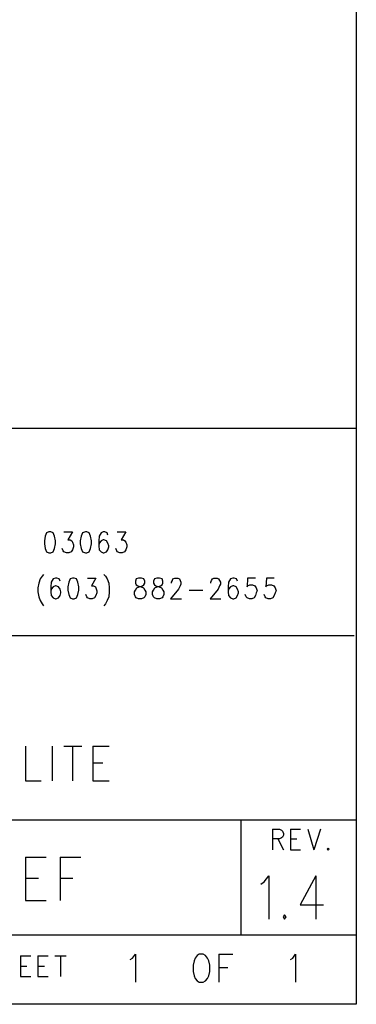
# Model space of a CAD drawing. Extents: x 11.9 to 28.1, y 10.8 to 21.2.
# Tile 21 of 43: x 27.363 to 28.093, y 10.799 to 12.936. Entities that reach past the tile are written whole.
import ezdxf

# ---------------------------------------------------------------- set-up
doc = ezdxf.new("R2010")
doc.units = 0
doc.header["$MEASUREMENT"] = 0
doc.layers.add('LAYNR1', color=2, linetype='Continuous')

msp = doc.modelspace()

# ---------------------------------------------------------------- linework, layer by layer
at = {"layer": 'LAYNR1', "color": 7}
for points in [[(28.093, 21.199), (28.093, 10.799)], [(23.389, 12.049), (28.093, 12.049)], [(28.093, 12.049), (28.093, 10.816)], [(27.421, 11.822), (27.418, 11.815), (27.416, 11.805)], [(27.426, 11.824), (27.421, 11.822)], [(27.435, 11.822), (27.43, 11.824), (27.426, 11.824)], [(27.44, 11.805), (27.438, 11.815), (27.435, 11.822)], [(27.458, 11.824), (27.477, 11.824), (27.467, 11.807), (27.472, 11.807), (27.476, 11.805)], [(27.499, 11.822), (27.496, 11.815), (27.494, 11.805)], [(27.505, 11.824), (27.499, 11.822)], [(27.513, 11.822), (27.508, 11.824), (27.505, 11.824)], [(27.518, 11.805), (27.516, 11.815), (27.513, 11.822)], [(27.539, 11.822), (27.535, 11.815), (27.534, 11.805)], [(27.552, 11.822), (27.547, 11.824), (27.544, 11.824), (27.539, 11.822)], [(27.554, 11.817), (27.552, 11.822)], [(27.574, 11.824), (27.593, 11.824), (27.583, 11.807), (27.588, 11.807), (27.591, 11.805)], [(27.416, 11.805), (27.416, 11.798), (27.418, 11.788)], [(27.438, 11.788), (27.44, 11.798), (27.44, 11.805)], [(27.476, 11.805), (27.477, 11.802), (27.479, 11.796)], [(27.479, 11.796), (27.479, 11.792)], [(27.494, 11.805), (27.494, 11.798), (27.496, 11.788)], [(27.516, 11.788), (27.518, 11.798), (27.518, 11.805)], [(27.534, 11.805), (27.534, 11.794), (27.535, 11.785), (27.539, 11.781), (27.544, 11.779)], [(27.535, 11.8), (27.534, 11.794)], [(27.539, 11.805), (27.535, 11.8)], [(27.551, 11.805), (27.545, 11.807), (27.544, 11.807), (27.539, 11.805)], [(27.554, 11.8), (27.551, 11.805)], [(27.556, 11.792), (27.556, 11.794), (27.554, 11.8)], [(27.591, 11.805), (27.593, 11.802), (27.595, 11.796)], [(27.595, 11.796), (27.595, 11.792)], [(27.418, 11.788), (27.421, 11.781), (27.426, 11.779)], [(27.426, 11.779), (27.43, 11.779)], [(27.43, 11.779), (27.435, 11.781), (27.438, 11.788)], [(27.457, 11.783), (27.455, 11.788)], [(27.464, 11.779), (27.458, 11.781), (27.457, 11.783)], [(27.469, 11.779), (27.464, 11.779)], [(27.479, 11.792), (27.477, 11.785), (27.474, 11.781), (27.469, 11.779)], [(27.496, 11.788), (27.499, 11.781), (27.505, 11.779)], [(27.505, 11.779), (27.508, 11.779)], [(27.508, 11.779), (27.513, 11.781), (27.516, 11.788)], [(27.544, 11.779), (27.545, 11.779)], [(27.545, 11.779), (27.551, 11.781), (27.554, 11.785), (27.556, 11.792)], [(27.573, 11.783), (27.571, 11.788)], [(27.58, 11.779), (27.574, 11.781), (27.573, 11.783)], [(27.585, 11.779), (27.58, 11.779)], [(27.595, 11.792), (27.593, 11.785), (27.59, 11.781), (27.585, 11.779)], [(27.414, 11.732), (27.411, 11.728), (27.407, 11.722)], [(27.545, 11.732), (27.549, 11.728), (27.552, 11.722)], [(27.404, 11.713), (27.402, 11.703), (27.402, 11.694), (27.404, 11.683)], [(27.407, 11.722), (27.404, 11.713)], [(27.435, 11.722), (27.431, 11.715), (27.43, 11.705)], [(27.448, 11.722), (27.443, 11.724), (27.44, 11.724), (27.435, 11.722)], [(27.45, 11.717), (27.448, 11.722)], [(27.472, 11.722), (27.469, 11.715), (27.467, 11.705)], [(27.477, 11.724), (27.472, 11.722)], [(27.486, 11.722), (27.481, 11.724), (27.477, 11.724)], [(27.491, 11.705), (27.489, 11.715), (27.486, 11.722)], [(27.51, 11.724), (27.528, 11.724), (27.518, 11.707), (27.523, 11.707), (27.527, 11.705)], [(27.552, 11.722), (27.556, 11.713)], [(27.556, 11.713), (27.557, 11.703), (27.557, 11.694), (27.556, 11.683)], [(27.615, 11.722), (27.614, 11.717)], [(27.614, 11.717), (27.614, 11.713)], [(27.614, 11.713), (27.615, 11.709)], [(27.62, 11.724), (27.615, 11.722)], [(27.632, 11.722), (27.627, 11.724), (27.62, 11.724)], [(27.634, 11.717), (27.632, 11.722)], [(27.632, 11.709), (27.634, 11.713)], [(27.634, 11.713), (27.634, 11.717)], [(27.655, 11.722), (27.653, 11.717)], [(27.653, 11.717), (27.653, 11.713)], [(27.653, 11.713), (27.655, 11.709)], [(27.66, 11.724), (27.655, 11.722)], [(27.672, 11.722), (27.666, 11.724), (27.66, 11.724)], [(27.673, 11.717), (27.672, 11.722)], [(27.672, 11.709), (27.673, 11.713)], [(27.673, 11.713), (27.673, 11.717)], [(27.692, 11.713), (27.692, 11.715), (27.694, 11.719), (27.695, 11.722)], [(27.695, 11.722), (27.699, 11.724), (27.706, 11.724), (27.709, 11.722)], [(27.709, 11.722), (27.711, 11.719), (27.712, 11.715), (27.712, 11.711), (27.711, 11.707), (27.707, 11.7)], [(27.777, 11.713), (27.777, 11.715), (27.779, 11.719), (27.781, 11.722)], [(27.781, 11.722), (27.784, 11.724), (27.791, 11.724), (27.794, 11.722)], [(27.794, 11.722), (27.796, 11.719), (27.798, 11.715), (27.798, 11.711), (27.796, 11.707), (27.793, 11.7)], [(27.82, 11.722), (27.816, 11.715), (27.815, 11.705)], [(27.833, 11.722), (27.828, 11.724), (27.825, 11.724), (27.82, 11.722)], [(27.835, 11.717), (27.833, 11.722)], [(27.874, 11.724), (27.857, 11.724), (27.856, 11.705)], [(27.915, 11.724), (27.898, 11.724), (27.897, 11.705)], [(27.43, 11.705), (27.43, 11.694), (27.431, 11.686), (27.435, 11.681), (27.44, 11.679)], [(27.431, 11.7), (27.43, 11.694)], [(27.435, 11.705), (27.431, 11.7)], [(27.447, 11.705), (27.441, 11.707), (27.44, 11.707), (27.435, 11.705)], [(27.441, 11.679), (27.447, 11.681), (27.45, 11.686), (27.452, 11.692)], [(27.45, 11.7), (27.447, 11.705)], [(27.452, 11.692), (27.452, 11.694), (27.45, 11.7)], [(27.467, 11.705), (27.467, 11.698), (27.469, 11.688)], [(27.489, 11.688), (27.491, 11.698), (27.491, 11.705)], [(27.53, 11.692), (27.528, 11.686), (27.525, 11.681), (27.52, 11.679)], [(27.527, 11.705), (27.528, 11.703), (27.53, 11.696)], [(27.53, 11.696), (27.53, 11.692)], [(27.612, 11.688), (27.612, 11.694), (27.614, 11.698), (27.617, 11.703), (27.622, 11.705)], [(27.615, 11.709), (27.619, 11.707), (27.626, 11.705)], [(27.622, 11.705), (27.629, 11.707), (27.632, 11.709)], [(27.626, 11.705), (27.631, 11.703), (27.634, 11.698), (27.636, 11.694), (27.636, 11.688)], [(27.651, 11.688), (27.651, 11.694), (27.653, 11.698), (27.656, 11.703), (27.661, 11.705)], [(27.655, 11.709), (27.658, 11.707), (27.665, 11.705)], [(27.661, 11.705), (27.668, 11.707), (27.672, 11.709)], [(27.665, 11.705), (27.67, 11.703), (27.673, 11.698), (27.675, 11.694), (27.675, 11.688)], [(27.707, 11.7), (27.69, 11.679)], [(27.73, 11.698), (27.76, 11.698)], [(27.793, 11.7), (27.776, 11.679)], [(27.815, 11.705), (27.815, 11.694), (27.816, 11.686), (27.82, 11.681), (27.825, 11.679)], [(27.816, 11.7), (27.815, 11.694)], [(27.82, 11.705), (27.816, 11.7)], [(27.832, 11.705), (27.827, 11.707), (27.825, 11.707), (27.82, 11.705)], [(27.827, 11.679), (27.832, 11.681), (27.835, 11.686), (27.837, 11.692)], [(27.835, 11.7), (27.832, 11.705)], [(27.837, 11.692), (27.837, 11.694), (27.835, 11.7)], [(27.856, 11.705), (27.857, 11.707), (27.862, 11.709)], [(27.862, 11.709), (27.868, 11.709)], [(27.876, 11.692), (27.874, 11.686), (27.871, 11.681), (27.866, 11.679)], [(27.868, 11.709), (27.873, 11.707), (27.876, 11.703), (27.878, 11.696)], [(27.878, 11.696), (27.876, 11.692)], [(27.897, 11.705), (27.898, 11.707), (27.903, 11.709)], [(27.903, 11.709), (27.909, 11.709)], [(27.917, 11.692), (27.915, 11.686), (27.912, 11.681), (27.907, 11.679)], [(27.909, 11.709), (27.914, 11.707), (27.917, 11.703), (27.919, 11.696)], [(27.919, 11.696), (27.917, 11.692)], [(27.404, 11.683), (27.407, 11.675)], [(27.407, 11.675), (27.411, 11.668), (27.414, 11.664)], [(27.44, 11.679), (27.441, 11.679)], [(27.469, 11.688), (27.472, 11.681), (27.477, 11.679)], [(27.477, 11.679), (27.481, 11.679)], [(27.481, 11.679), (27.486, 11.681), (27.489, 11.688)], [(27.508, 11.683), (27.506, 11.688)], [(27.515, 11.679), (27.51, 11.681), (27.508, 11.683)], [(27.52, 11.679), (27.515, 11.679)], [(27.552, 11.675), (27.549, 11.668), (27.545, 11.664)], [(27.556, 11.683), (27.552, 11.675)], [(27.614, 11.683), (27.612, 11.688)], [(27.62, 11.679), (27.615, 11.681), (27.614, 11.683)], [(27.627, 11.679), (27.62, 11.679)], [(27.634, 11.683), (27.632, 11.681), (27.627, 11.679)], [(27.636, 11.688), (27.634, 11.683)], [(27.653, 11.683), (27.651, 11.688)], [(27.66, 11.679), (27.655, 11.681), (27.653, 11.683)], [(27.666, 11.679), (27.66, 11.679)], [(27.673, 11.683), (27.672, 11.681), (27.666, 11.679)], [(27.675, 11.688), (27.673, 11.683)], [(27.69, 11.679), (27.714, 11.679)], [(27.776, 11.679), (27.799, 11.679)], [(27.825, 11.679), (27.827, 11.679)], [(27.854, 11.683), (27.852, 11.688)], [(27.861, 11.679), (27.856, 11.681), (27.854, 11.683)], [(27.866, 11.679), (27.861, 11.679)], [(27.895, 11.683), (27.893, 11.688)], [(27.902, 11.679), (27.897, 11.681), (27.895, 11.683)], [(27.907, 11.679), (27.902, 11.679)], [(28.088, 11.599), (25.593, 11.599)], [(27.375, 11.359), (27.375, 11.284)], [(27.433, 11.359), (27.433, 11.284)], [(27.458, 11.359), (27.497, 11.359)], [(27.477, 11.359), (27.477, 11.284)], [(27.521, 11.359), (27.521, 11.284)], [(27.521, 11.359), (27.557, 11.359)], [(27.521, 11.323), (27.543, 11.323)], [(27.375, 11.284), (27.409, 11.284)], [(27.521, 11.284), (27.557, 11.284)], [(25.593, 11.199), (28.093, 11.199)], [(27.843, 10.949), (27.843, 11.199)], [(28.093, 11.199), (28.093, 10.949)], [(27.911, 11.179), (27.911, 11.134)], [(27.911, 11.179), (27.926, 11.179), (27.931, 11.177)], [(27.931, 11.177), (27.933, 11.175), (27.935, 11.17), (27.935, 11.166), (27.933, 11.162), (27.931, 11.16)], [(27.95, 11.179), (27.95, 11.134)], [(27.95, 11.179), (27.972, 11.179)], [(27.988, 11.179), (28.001, 11.134)], [(28.015, 11.179), (28.001, 11.134)], [(27.931, 11.16), (27.926, 11.158), (27.911, 11.158)], [(27.923, 11.158), (27.935, 11.134)], [(27.95, 11.158), (27.964, 11.158)], [(27.95, 11.134), (27.972, 11.134)], [(28.032, 11.138), (28.03, 11.136), (28.032, 11.134)], [(28.032, 11.134), (28.034, 11.136), (28.032, 11.138)], [(27.375, 11.118), (27.375, 11.024)], [(27.375, 11.118), (27.42, 11.118)], [(27.45, 11.118), (27.45, 11.024)], [(27.45, 11.118), (27.495, 11.118)], [(27.375, 11.073), (27.403, 11.073)], [(27.45, 11.073), (27.478, 11.073)], [(27.886, 11.06), (27.893, 11.065), (27.903, 11.078), (27.903, 10.984)], [(28.005, 11.078), (27.971, 11.015), (28.022, 11.015)], [(28.005, 11.078), (28.005, 10.984)], [(27.375, 11.024), (27.42, 11.024)], [(27.937, 10.993), (27.934, 10.989), (27.937, 10.984)], [(27.937, 10.984), (27.941, 10.989), (27.937, 10.993)], [(28.093, 10.949), (24.442, 10.949)], [(27.364, 10.904), (27.364, 10.859)], [(27.364, 10.904), (27.387, 10.904)], [(27.402, 10.904), (27.402, 10.859)], [(27.402, 10.904), (27.424, 10.904)], [(27.439, 10.904), (27.463, 10.904)], [(27.451, 10.904), (27.451, 10.859)], [(27.602, 10.896), (27.607, 10.899), (27.614, 10.908), (27.614, 10.847)], [(27.752, 10.908), (27.748, 10.905), (27.743, 10.899), (27.741, 10.893)], [(27.773, 10.893), (27.77, 10.899), (27.766, 10.905), (27.761, 10.908), (27.752, 10.908)], [(27.795, 10.908), (27.795, 10.847)], [(27.795, 10.908), (27.825, 10.908)], [(27.95, 10.896), (27.955, 10.899), (27.961, 10.908), (27.961, 10.847)], [(27.364, 10.882), (27.378, 10.882)], [(27.402, 10.882), (27.416, 10.882)], [(27.741, 10.893), (27.739, 10.884), (27.739, 10.87)], [(27.775, 10.87), (27.775, 10.884), (27.773, 10.893)], [(27.795, 10.879), (27.814, 10.879)], [(27.364, 10.859), (27.387, 10.859)], [(27.402, 10.859), (27.424, 10.859)], [(27.739, 10.87), (27.741, 10.861), (27.743, 10.855), (27.748, 10.85), (27.752, 10.847)], [(27.761, 10.847), (27.766, 10.85), (27.77, 10.855), (27.773, 10.861), (27.775, 10.87)], [(27.752, 10.847), (27.761, 10.847)], [(28.093, 10.799), (11.892, 10.799)], [(28.088, 10.799), (23.389, 10.799)]]:
    msp.add_lwpolyline(points, dxfattribs=at)

doc.saveas('drawing.dxf')
